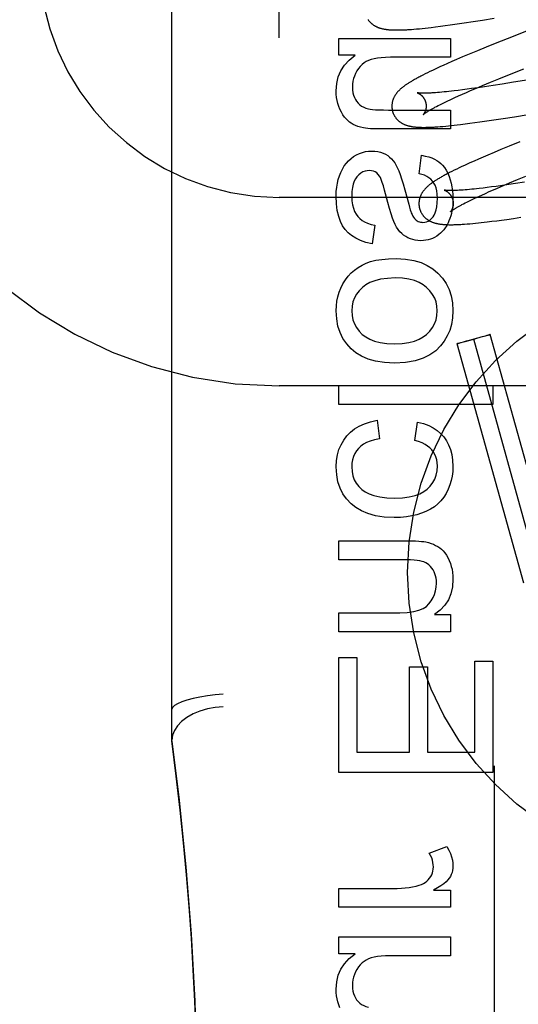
# Model space of a CAD drawing. Header units: inches. Extents: x 0 to 278, y 0 to 180.
# Tile 23 of 84: x 96.171 to 96.461, y 91.357 to 91.931. Entities that reach past the tile are written whole.
import ezdxf

# ---------------------------------------------------------------- set-up
doc = ezdxf.new("R2010")
doc.units = ezdxf.units.IN
doc.header["$LTSCALE"] = 15.310625
doc.header["$MEASUREMENT"] = 0
doc.linetypes.add('HIDDEN', pattern=[0.2, 0.1, -0.1])
doc.layers.add('DEFAULT_2', color=8, linetype='HIDDEN')

msp = doc.modelspace()

# ---------------------------------------------------------------- linework, layer by layer
at = {"layer": 'DEFAULT_2', "color": 8, "linetype": 'HIDDEN'}
for p, q in [((96.3218, 88.85856), (96.3218, 94.35906)), ((96.2593, 91.51041), (96.2593, 92.25346)), ((96.42976, 91.92947), (96.43505, 91.93027)), ((96.43505, 91.93027), (96.44049, 91.93112)), ((96.44049, 91.93112), (96.44719, 91.93221)), ((96.39899, 91.92572), (96.40049, 91.92584)), ((96.40049, 91.92584), (96.40207, 91.92597)), ((96.40207, 91.92597), (96.40369, 91.92612)), ((96.40369, 91.92612), (96.40532, 91.92628)), ((96.40532, 91.92628), (96.407, 91.92646)), ((96.407, 91.92646), (96.40871, 91.92665)), ((96.40871, 91.92665), (96.41046, 91.92685)), ((96.41046, 91.92685), (96.41314, 91.92717)), ((96.41314, 91.92717), (96.41591, 91.92752)), ((96.41591, 91.92752), (96.41875, 91.9279)), ((96.41875, 91.9279), (96.42166, 91.92829)), ((96.42166, 91.92829), (96.42565, 91.92886)), ((96.42565, 91.92886), (96.42976, 91.92947)), ((96.46947, 91.926), (96.45734, 91.92124)), ((96.35659, 91.91061), (96.35659, 91.92049)), ((96.35659, 91.92049), (96.42178, 91.92049)), ((96.42178, 91.92049), (96.42178, 91.90944)), ((96.45734, 91.92124), (96.44878, 91.91783)), ((96.43752, 91.91325), (96.43266, 91.91123)), ((96.44255, 91.91531), (96.43752, 91.91325)), ((96.44878, 91.91783), (96.44255, 91.91531)), ((96.36616, 91.91061), (96.35659, 91.91061)), ((96.42178, 91.90944), (96.38685, 91.90944)), ((96.42261, 91.90694), (96.42004, 91.90581)), ((96.42525, 91.90809), (96.42261, 91.90694)), ((96.42889, 91.90965), (96.42525, 91.90809)), ((96.43266, 91.91123), (96.42889, 91.90965)), ((96.41132, 91.90182), (96.40983, 91.90111)), ((96.41282, 91.90253), (96.41132, 91.90182)), ((96.41436, 91.90324), (96.41282, 91.90253)), ((96.41593, 91.90397), (96.41436, 91.90324)), ((96.41755, 91.9047), (96.41593, 91.90397)), ((96.42004, 91.90581), (96.41755, 91.9047)), ((96.45613, 91.89933), (96.46452, 91.90267)), ((96.40566, 91.89904), (96.40442, 91.8984)), ((96.40698, 91.89971), (96.40566, 91.89904)), ((96.40838, 91.9004), (96.40698, 91.89971)), ((96.40983, 91.90111), (96.40838, 91.9004)), ((96.44522, 91.8949), (96.45008, 91.89689)), ((96.45008, 91.89689), (96.45613, 91.89933)), ((96.46741, 91.89633), (96.45847, 91.89485)), ((96.42241, 91.88965), (96.42092, 91.88949)), ((96.42395, 91.88983), (96.42241, 91.88965)), ((96.42635, 91.89012), (96.42395, 91.88983)), ((96.42885, 91.89043), (96.42635, 91.89012)), ((96.43145, 91.89077), (96.42885, 91.89043)), ((96.43109, 91.88893), (96.43356, 91.89)), ((96.43415, 91.89114), (96.43145, 91.89077)), ((96.43356, 91.89), (96.43699, 91.89146)), ((96.43787, 91.89167), (96.43415, 91.89114)), ((96.43699, 91.89146), (96.44056, 91.89297)), ((96.44174, 91.89223), (96.43787, 91.89167)), ((96.44056, 91.89297), (96.44522, 91.8949)), ((96.44677, 91.89299), (96.44174, 91.89223)), ((96.45199, 91.89381), (96.44677, 91.89299)), ((96.45847, 91.89485), (96.45199, 91.89381)), ((96.41306, 91.88876), (96.41194, 91.88869)), ((96.41423, 91.88885), (96.41306, 91.88876)), ((96.41546, 91.88895), (96.41423, 91.88885)), ((96.41674, 91.88907), (96.41546, 91.88895)), ((96.41808, 91.88919), (96.41674, 91.88907)), ((96.41947, 91.88933), (96.41808, 91.88919)), ((96.41901, 91.88344), (96.42025, 91.88403)), ((96.42092, 91.88949), (96.41947, 91.88933)), ((96.42025, 91.88403), (96.42154, 91.88463)), ((96.42154, 91.88463), (96.42288, 91.88526)), ((96.42288, 91.88526), (96.42427, 91.88589)), ((96.42427, 91.88589), (96.42645, 91.88688)), ((96.42645, 91.88688), (96.42872, 91.88789)), ((96.42872, 91.88789), (96.43109, 91.88893)), ((96.38562, 91.87868), (96.42178, 91.87868)), ((96.41271, 91.88026), (96.41362, 91.88074)), ((96.41362, 91.88074), (96.41459, 91.88125)), ((96.41459, 91.88125), (96.41561, 91.88177)), ((96.41561, 91.88177), (96.41669, 91.8823)), ((96.41669, 91.8823), (96.41783, 91.88286)), ((96.41783, 91.88286), (96.41901, 91.88344)), ((96.42178, 91.87868), (96.42178, 91.86763)), ((96.44299, 91.8723), (96.44715, 91.87292)), ((96.44715, 91.87292), (96.45251, 91.87374)), ((96.45251, 91.87374), (96.45913, 91.87479)), ((96.45913, 91.87479), (96.46707, 91.87609)), ((96.42178, 91.86763), (96.38139, 91.86763)), ((96.41435, 91.8689), (96.41583, 91.86901)), ((96.41583, 91.86901), (96.41738, 91.86914)), ((96.41738, 91.86914), (96.419, 91.86929)), ((96.419, 91.86929), (96.42065, 91.86945)), ((96.42065, 91.86945), (96.42233, 91.86962)), ((96.42233, 91.86962), (96.42403, 91.8698)), ((96.42403, 91.8698), (96.42577, 91.87)), ((96.42577, 91.87), (96.42755, 91.87021)), ((96.42755, 91.87021), (96.43028, 91.87055)), ((96.43028, 91.87055), (96.43309, 91.87091)), ((96.43309, 91.87091), (96.43598, 91.8713)), ((96.43598, 91.8713), (96.43894, 91.87171)), ((96.43894, 91.87171), (96.44299, 91.8723)), ((96.45112, 91.85556), (96.44727, 91.85395)), ((96.45609, 91.8576), (96.45112, 91.85556)), ((96.46225, 91.8601), (96.45609, 91.8576)), ((96.40349, 91.84148), (96.40496, 91.85228)), ((96.43818, 91.85006), (96.43561, 91.84893)), ((96.44082, 91.8512), (96.43818, 91.85006)), ((96.44354, 91.85237), (96.44082, 91.8512)), ((96.44727, 91.85395), (96.44354, 91.85237)), ((96.42544, 91.84423), (96.424, 91.84352)), ((96.4269, 91.84493), (96.42544, 91.84423)), ((96.4284, 91.84564), (96.4269, 91.84493)), ((96.42993, 91.84635), (96.4284, 91.84564)), ((96.43151, 91.84708), (96.42993, 91.84635)), ((96.43313, 91.84781), (96.43151, 91.84708)), ((96.43561, 91.84893), (96.43313, 91.84781)), ((96.42259, 91.84282), (96.42122, 91.84213)), ((96.424, 91.84352), (96.42259, 91.84282)), ((96.45627, 91.83614), (96.46092, 91.83807)), ((96.46092, 91.83807), (96.46576, 91.84005)), ((96.39511, 91.8322), (96.39742, 91.82377)), ((96.43155, 91.83219), (96.43031, 91.83208)), ((96.43284, 91.8323), (96.43155, 91.83219)), ((96.43418, 91.83243), (96.43284, 91.8323)), ((96.43558, 91.83258), (96.43418, 91.83243)), ((96.43702, 91.83273), (96.43558, 91.83258)), ((96.43852, 91.8329), (96.43702, 91.83273)), ((96.44085, 91.83317), (96.43852, 91.8329)), ((96.44329, 91.83347), (96.44085, 91.83317)), ((96.44582, 91.83379), (96.44329, 91.83347)), ((96.44845, 91.83414), (96.44582, 91.83379)), ((96.44682, 91.83211), (96.44928, 91.83318)), ((96.45209, 91.83465), (96.44845, 91.83414)), ((96.44928, 91.83318), (96.4527, 91.83464)), ((96.45588, 91.8352), (96.45209, 91.83465)), ((96.4527, 91.83464), (96.45627, 91.83614)), ((96.45981, 91.83578), (96.45588, 91.8352)), ((96.4649, 91.83656), (96.45981, 91.83578)), ((96.8218, 91.82773), (96.3218, 91.82773)), ((96.42801, 91.83191), (96.42694, 91.83185)), ((96.42913, 91.83199), (96.42801, 91.83191)), ((96.43031, 91.83208), (96.42913, 91.83199)), ((96.43359, 91.82606), (96.43477, 91.82663)), ((96.43477, 91.82663), (96.43601, 91.82722)), ((96.43601, 91.82722), (96.4373, 91.82782)), ((96.4373, 91.82782), (96.43863, 91.82845)), ((96.43863, 91.82845), (96.44002, 91.82908)), ((96.44002, 91.82908), (96.44218, 91.83006)), ((96.44218, 91.83006), (96.44445, 91.83107)), ((96.44445, 91.83107), (96.44682, 91.83211)), ((96.42849, 91.82346), (96.42939, 91.82394)), ((96.42939, 91.82394), (96.43036, 91.82444)), ((96.43036, 91.82444), (96.43138, 91.82496)), ((96.43138, 91.82496), (96.43246, 91.8255)), ((96.43246, 91.8255), (96.43359, 91.82606)), ((96.45459, 91.8149), (96.45862, 91.81548)), ((96.45862, 91.81548), (96.46276, 91.8161)), ((96.37777, 91.81152), (96.37605, 91.80059)), ((96.4316, 91.81222), (96.43318, 91.81235)), ((96.43318, 91.81235), (96.43478, 91.81249)), ((96.43478, 91.81249), (96.4364, 91.81265)), ((96.4364, 91.81265), (96.43806, 91.81282)), ((96.43806, 91.81282), (96.43975, 91.813)), ((96.43975, 91.813), (96.44149, 91.8132)), ((96.44149, 91.8132), (96.44326, 91.81341)), ((96.44326, 91.81341), (96.44598, 91.81375)), ((96.44598, 91.81375), (96.44878, 91.81411)), ((96.44878, 91.81411), (96.45165, 91.81449)), ((96.45165, 91.81449), (96.45459, 91.8149)), ((96.43955, 91.74608), (96.43645, 91.74521)), ((96.43766, 91.7458), (96.44044, 91.74655)), ((96.4412, 91.74656), (96.43955, 91.74608)), ((96.44044, 91.74655), (96.44213, 91.74701)), ((96.44261, 91.74697), (96.4412, 91.74656)), ((96.44213, 91.74701), (96.44311, 91.74726)), ((96.4434, 91.7472), (96.44261, 91.74697)), ((96.44311, 91.74726), (96.4437, 91.74742)), ((96.44394, 91.74736), (96.4434, 91.7472)), ((96.4437, 91.74742), (96.4441, 91.74752)), ((96.44421, 91.74745), (96.44394, 91.74736)), ((96.4441, 91.74752), (96.44435, 91.74758)), ((96.44444, 91.74752), (96.44421, 91.74745)), ((96.44435, 91.74758), (96.44449, 91.74761)), ((96.44457, 91.74756), (96.44444, 91.74752)), ((96.44469, 91.7476), (96.44457, 91.74756)), ((96.48381, 91.60802), (96.44497, 91.74771)), ((96.46454, 91.60266), (96.4257, 91.74235)), ((96.42599, 91.74246), (96.4261, 91.7425)), ((96.4261, 91.7425), (96.42623, 91.74254)), ((96.42633, 91.74248), (96.42618, 91.74244)), ((96.42623, 91.74254), (96.42647, 91.74261)), ((96.42658, 91.74254), (96.42633, 91.74248)), ((96.42647, 91.74261), (96.42674, 91.7427)), ((96.42697, 91.74264), (96.42658, 91.74254)), ((96.42674, 91.7427), (96.42728, 91.74286)), ((96.42756, 91.74279), (96.42697, 91.74264)), ((96.42728, 91.74286), (96.42806, 91.74309)), ((96.42855, 91.74305), (96.42756, 91.74279)), ((96.42806, 91.74309), (96.42947, 91.7435)), ((96.43024, 91.7435), (96.42855, 91.74305)), ((96.42947, 91.7435), (96.43113, 91.74397)), ((96.43301, 91.74426), (96.43024, 91.7435)), ((96.43113, 91.74397), (96.43423, 91.74485)), ((96.43645, 91.74521), (96.43301, 91.74426)), ((96.43423, 91.74485), (96.43766, 91.7458)), ((96.47418, 91.60534), (96.43534, 91.74503)), ((96.8218, 91.71773), (96.3218, 91.71773)), ((96.35659, 91.70691), (96.35659, 91.71796)), ((96.35659, 91.71796), (96.44659, 91.71796)), ((96.44659, 91.71796), (96.44659, 91.70691)), ((96.44659, 91.70691), (96.35659, 91.70691)), ((96.37906, 91.6977), (96.38047, 91.68683)), ((96.40097, 91.68591), (96.40263, 91.69666)), ((96.35659, 91.6163), (96.35659, 91.62735)), ((96.35659, 91.62735), (96.39668, 91.62735)), ((96.39625, 91.6163), (96.35659, 91.6163)), ((96.35659, 91.57436), (96.35659, 91.58542)), ((96.35659, 91.58542), (96.39219, 91.58542)), ((96.41251, 91.58431), (96.42178, 91.58431)), ((96.42178, 91.58431), (96.42178, 91.57436)), ((96.42178, 91.57436), (96.35659, 91.57436)), ((96.35659, 91.49216), (96.35659, 91.55932)), ((96.35659, 91.55932), (96.36721, 91.55932)), ((96.36721, 91.55932), (96.36721, 91.50407)), ((96.43597, 91.50407), (96.43597, 91.55724)), ((96.43597, 91.55724), (96.44659, 91.55724)), ((96.44659, 91.55724), (96.44659, 91.49216)), ((96.39784, 91.50407), (96.39784, 91.55386)), ((96.39784, 91.55386), (96.4084, 91.55386)), ((96.4084, 91.55386), (96.4084, 91.50407)), ((96.36721, 91.50407), (96.39784, 91.50407)), ((96.4084, 91.50407), (96.43597, 91.50407)), ((96.4473, 91.49608), (96.4473, 91.32078)), ((96.44659, 91.49216), (96.35659, 91.49216)), ((96.40944, 91.4452), (96.4197, 91.449)), ((96.35659, 91.41358), (96.35659, 91.42463)), ((96.35659, 91.42463), (96.39072, 91.42463)), ((96.4119, 91.42353), (96.42178, 91.42353)), ((96.42178, 91.42353), (96.42178, 91.41358)), ((96.42178, 91.41358), (96.35659, 91.41358)), ((96.35659, 91.38651), (96.35659, 91.39639)), ((96.35659, 91.39639), (96.42178, 91.39639)), ((96.42178, 91.39639), (96.42178, 91.38534)), ((96.36616, 91.38651), (96.35659, 91.38651)), ((96.42178, 91.38534), (96.38685, 91.38534))]:
    msp.add_line(p, q, dxfattribs=at)
for points in [[(96.37372, 91.93144), (96.37387, 91.93122), (96.37404, 91.93099), (96.3742, 91.93078), (96.37437, 91.93056), (96.37455, 91.93035), (96.37473, 91.93015), (96.37491, 91.92995), (96.3751, 91.92976), (96.37529, 91.92957), (96.37549, 91.92938), (96.37569, 91.9292), (96.3759, 91.92903), (96.3761, 91.92886), (96.37632, 91.92869), (96.37653, 91.92853), (96.37675, 91.92837), (96.37698, 91.92822), (96.37721, 91.92807), (96.37745, 91.92792), (96.37769, 91.92777), (96.37794, 91.92764), (96.37819, 91.9275), (96.37845, 91.92737), (96.37871, 91.92725), (96.37897, 91.92713), (96.37924, 91.92701), (96.3795, 91.9269), (96.37978, 91.9268), (96.38006, 91.92669), (96.38034, 91.9266), (96.38062, 91.9265), (96.38091, 91.92641), (96.38121, 91.92633), (96.3815, 91.92625), (96.3818, 91.92617), (96.38211, 91.9261), (96.38242, 91.92603), (96.38273, 91.92597), (96.38305, 91.92591), (96.38337, 91.92585), (96.3837, 91.9258), (96.38403, 91.92575), (96.38436, 91.9257), (96.3847, 91.92566), (96.38505, 91.92562), (96.3854, 91.92558), (96.38576, 91.92554), (96.38612, 91.92551), (96.38649, 91.92548), (96.38687, 91.92546), (96.38726, 91.92544), (96.38765, 91.92542), (96.38806, 91.9254), (96.38847, 91.92539), (96.3889, 91.92537), (96.38933, 91.92537), (96.38978, 91.92536), (96.39024, 91.92536), (96.39071, 91.92536), (96.39119, 91.92536), (96.39169, 91.92537), (96.3922, 91.92538), (96.39273, 91.92539), (96.39327, 91.92541), (96.39383, 91.92542), (96.39441, 91.92545), (96.395, 91.92547), (96.39561, 91.9255), (96.39625, 91.92554), (96.3969, 91.92558), (96.39757, 91.92562), (96.39899, 91.92572)], [(96.35511, 91.88992), (96.35546, 91.89421), (96.35637, 91.89811), (96.35782, 91.90158), (96.3599, 91.90475), (96.36269, 91.90778), (96.36616, 91.91061)], [(96.37408, 91.9076), (96.37268, 91.90692), (96.37138, 91.90612), (96.3702, 91.9052), (96.36912, 91.90412), (96.3681, 91.90287), (96.36716, 91.90145)], [(96.38685, 91.90944), (96.38399, 91.90938), (96.38143, 91.90921), (96.37919, 91.90894), (96.37723, 91.90857), (96.37553, 91.90813), (96.37408, 91.9076)], [(96.36716, 91.90145), (96.36637, 91.89997), (96.36574, 91.89848), (96.36525, 91.89698), (96.36491, 91.89543), (96.3647, 91.89381), (96.36463, 91.89213)], [(96.40442, 91.8984), (96.40384, 91.89809), (96.40328, 91.89779), (96.40273, 91.8975), (96.40221, 91.89721), (96.4017, 91.89693), (96.40121, 91.89666), (96.40074, 91.8964), (96.40028, 91.89614), (96.39984, 91.89588), (96.39941, 91.89563), (96.399, 91.89538), (96.3986, 91.89514), (96.39821, 91.8949), (96.39783, 91.89467), (96.39746, 91.89444), (96.39711, 91.89421), (96.39676, 91.89398), (96.39642, 91.89376), (96.3961, 91.89354), (96.39578, 91.89332), (96.39546, 91.8931), (96.39516, 91.89289), (96.39487, 91.89267), (96.39458, 91.89246), (96.3943, 91.89224), (96.39402, 91.89203), (96.39375, 91.89182), (96.39349, 91.89161), (96.39323, 91.89139), (96.39298, 91.89118)], [(96.35732, 91.87911), (96.35667, 91.88074), (96.35612, 91.88243), (96.35569, 91.88418), (96.35538, 91.88601), (96.35518, 91.88792), (96.35511, 91.88992)], [(96.36463, 91.89213), (96.36471, 91.89038), (96.36493, 91.88878), (96.36529, 91.88733), (96.36578, 91.88602), (96.36637, 91.88483), (96.36707, 91.88377)], [(96.39298, 91.89118), (96.39274, 91.89096), (96.3925, 91.89075), (96.39227, 91.89053), (96.39204, 91.89031), (96.39181, 91.8901), (96.3916, 91.88988), (96.39138, 91.88965), (96.39118, 91.88943), (96.39098, 91.8892), (96.39078, 91.88898), (96.39059, 91.88875), (96.3904, 91.88852), (96.39023, 91.88829), (96.39005, 91.88805), (96.38989, 91.88782), (96.38972, 91.88758), (96.38957, 91.88734), (96.38942, 91.8871), (96.38927, 91.88685), (96.38913, 91.88661), (96.389, 91.88636), (96.38887, 91.88611), (96.38875, 91.88586), (96.38864, 91.88561), (96.38853, 91.88536), (96.38843, 91.88511), (96.38833, 91.88486), (96.38824, 91.88461), (96.38816, 91.88435), (96.38808, 91.8841), (96.38801, 91.88384), (96.38794, 91.88357), (96.38788, 91.88331), (96.38782, 91.88305), (96.38777, 91.88278), (96.38773, 91.88251), (96.3877, 91.88224), (96.38767, 91.88197), (96.38764, 91.8817), (96.38762, 91.88142), (96.38761, 91.88115), (96.38761, 91.88087), (96.38761, 91.88059), (96.38762, 91.88032), (96.38764, 91.88004), (96.38767, 91.87976), (96.3877, 91.87949), (96.38773, 91.87921), (96.38778, 91.87893), (96.38783, 91.87866), (96.38789, 91.87839), (96.38796, 91.87812), (96.38802, 91.87788)], [(96.40245, 91.88871), (96.40243, 91.88871), (96.40242, 91.88871), (96.40243, 91.88871), (96.40244, 91.88871), (96.40246, 91.8887), (96.40249, 91.88869), (96.40253, 91.88868), (96.40257, 91.88867), (96.40262, 91.88865), (96.40268, 91.88863), (96.40274, 91.8886), (96.40281, 91.88858), (96.40288, 91.88855), (96.40296, 91.88851), (96.40304, 91.88848), (96.40313, 91.88844), (96.40322, 91.88839), (96.40331, 91.88834), (96.40341, 91.88829), (96.40351, 91.88824), (96.40361, 91.88817), (96.40372, 91.88811), (96.40383, 91.88804), (96.40394, 91.88797), (96.40406, 91.88789), (96.40418, 91.8878), (96.4043, 91.88771), (96.40442, 91.88762), (96.40454, 91.88752), (96.40467, 91.88741), (96.4048, 91.8873), (96.40493, 91.88718), (96.40506, 91.88705), (96.40519, 91.88692), (96.40532, 91.88678), (96.40545, 91.88664), (96.40558, 91.88649), (96.40571, 91.88633), (96.40584, 91.88616), (96.40597, 91.88599), (96.4061, 91.88581), (96.40622, 91.88562), (96.40634, 91.88543), (96.40646, 91.88523), (96.40657, 91.88502), (96.40668, 91.88481), (96.40679, 91.8846), (96.40689, 91.88437), (96.40698, 91.88415), (96.40707, 91.88392), (96.40715, 91.88369), (96.40723, 91.88345), (96.40729, 91.88324)], [(96.41194, 91.88869), (96.41088, 91.88862), (96.41038, 91.88859), (96.40989, 91.88857), (96.40942, 91.88855), (96.40896, 91.88853), (96.40851, 91.88851), (96.40809, 91.8885), (96.40768, 91.88849), (96.40728, 91.88848), (96.4069, 91.88848), (96.40654, 91.88848), (96.40619, 91.88847), (96.40586, 91.88848), (96.40555, 91.88848), (96.40525, 91.88849), (96.40497, 91.88849), (96.4047, 91.8885), (96.40445, 91.88851), (96.40422, 91.88852), (96.404, 91.88854), (96.4038, 91.88855), (96.40361, 91.88856), (96.40344, 91.88858), (96.40329, 91.88859), (96.40314, 91.88861), (96.40302, 91.88862), (96.4029, 91.88863), (96.4028, 91.88865), (96.40271, 91.88866), (96.40264, 91.88867), (96.40258, 91.88868), (96.40252, 91.88869), (96.40248, 91.8887), (96.40245, 91.88871), (96.40245, 91.88871)], [(96.36285, 91.87168), (96.36186, 91.87248), (96.36089, 91.87344), (96.35995, 91.87457), (96.35903, 91.87589), (96.35816, 91.8774), (96.35732, 91.87911)], [(96.36707, 91.88377), (96.36795, 91.88271), (96.36893, 91.88178), (96.36999, 91.88099), (96.37117, 91.88033), (96.37249, 91.87977), (96.37395, 91.87933)], [(96.37395, 91.87933), (96.375, 91.87914), (96.37639, 91.87897), (96.37812, 91.87885), (96.38022, 91.87876), (96.38272, 91.8787), (96.38562, 91.87868)], [(96.40729, 91.88324), (96.40734, 91.88303), (96.4074, 91.88279), (96.40745, 91.88255), (96.40749, 91.88231), (96.40753, 91.88206), (96.40756, 91.88182), (96.40758, 91.88158), (96.40759, 91.88135), (96.4076, 91.88111), (96.4076, 91.88088), (96.4076, 91.88065), (96.40759, 91.88043), (96.40757, 91.88021), (96.40755, 91.88), (96.40753, 91.87979), (96.4075, 91.87958), (96.40747, 91.87938), (96.40743, 91.87919), (96.40739, 91.87901), (96.40734, 91.87883), (96.4073, 91.87865), (96.40725, 91.87848), (96.40719, 91.87832), (96.40714, 91.87816), (96.40709, 91.87801), (96.40703, 91.87787), (96.40697, 91.87773), (96.40692, 91.8776), (96.40686, 91.87747), (96.4068, 91.87735), (96.40674, 91.87723), (96.40668, 91.87712), (96.40663, 91.87701), (96.40657, 91.87691), (96.40651, 91.87682), (96.40646, 91.87673), (96.4064, 91.87664), (96.40635, 91.87657), (96.4063, 91.87649), (96.40625, 91.87642), (96.40621, 91.87636), (96.40616, 91.8763), (96.40612, 91.87625), (96.40608, 91.87621), (96.40605, 91.87616), (96.40602, 91.87613), (96.40599, 91.8761), (96.40597, 91.87608), (96.40596, 91.87606), (96.40595, 91.87605), (96.40594, 91.87605)], [(96.40594, 91.87605), (96.40595, 91.87605), (96.40597, 91.87607), (96.40599, 91.87609), (96.40602, 91.87612), (96.40606, 91.87615), (96.40611, 91.87619), (96.40617, 91.87624), (96.40624, 91.8763), (96.40632, 91.87636), (96.40641, 91.87644), (96.40651, 91.87651), (96.40663, 91.8766), (96.40675, 91.87669), (96.40689, 91.87679), (96.40704, 91.8769), (96.40721, 91.87702), (96.40739, 91.87714), (96.40759, 91.87727), (96.4078, 91.87741), (96.40802, 91.87756), (96.40826, 91.87771), (96.40851, 91.87787), (96.40878, 91.87803), (96.40906, 91.8782), (96.40936, 91.87838), (96.40967, 91.87857), (96.41, 91.87876), (96.41034, 91.87896), (96.4107, 91.87916), (96.41107, 91.87937), (96.41146, 91.87958), (96.41186, 91.87981), (96.41228, 91.88003), (96.41271, 91.88026)], [(96.38802, 91.87788), (96.38808, 91.87766), (96.38817, 91.87739), (96.38826, 91.87712), (96.38836, 91.87686), (96.38846, 91.8766), (96.38857, 91.87634), (96.38869, 91.87609), (96.38881, 91.87584), (96.38894, 91.87559), (96.38908, 91.87535), (96.38922, 91.87511), (96.38936, 91.87487), (96.38951, 91.87464), (96.38967, 91.87441), (96.38983, 91.87419), (96.39, 91.87397), (96.39017, 91.87376), (96.39035, 91.87355), (96.39053, 91.87335), (96.39072, 91.87315), (96.39091, 91.87295), (96.3911, 91.87276), (96.3913, 91.87258), (96.3915, 91.8724), (96.3917, 91.87222), (96.39191, 91.87205), (96.39213, 91.87189), (96.39234, 91.87172), (96.39257, 91.87156), (96.3928, 91.87141), (96.39303, 91.87126), (96.39327, 91.87111), (96.39351, 91.87097), (96.39376, 91.87083), (96.39402, 91.87069), (96.39427, 91.87056), (96.39453, 91.87044), (96.39479, 91.87032), (96.39506, 91.87021), (96.39533, 91.8701), (96.39561, 91.86999), (96.39589, 91.86989), (96.39617, 91.86979), (96.39646, 91.8697), (96.39675, 91.86961), (96.39704, 91.86952), (96.39734, 91.86944), (96.39765, 91.86937), (96.39795, 91.8693), (96.39826, 91.86923), (96.39858, 91.86916), (96.3989, 91.8691), (96.39922, 91.86905), (96.39955, 91.86899), (96.39988, 91.86895), (96.40022, 91.8689), (96.40056, 91.86886), (96.40091, 91.86882), (96.40126, 91.86878), (96.40162, 91.86875), (96.40199, 91.86872), (96.40237, 91.86869), (96.40275, 91.86866), (96.40314, 91.86864), (96.40354, 91.86862), (96.40395, 91.8686), (96.40437, 91.86859), (96.4048, 91.86858), (96.40524, 91.86857), (96.4057, 91.86857), (96.40616, 91.86857), (96.40664, 91.86857), (96.40713, 91.86857), (96.40764, 91.86858), (96.40816, 91.86859), (96.40869, 91.8686), (96.40925, 91.86862), (96.40982, 91.86864), (96.41041, 91.86867), (96.41101, 91.86869), (96.41164, 91.86873), (96.41229, 91.86876), (96.41295, 91.8688), (96.41435, 91.8689)], [(96.37107, 91.86826), (96.36938, 91.86866), (96.36783, 91.86914), (96.3664, 91.86969), (96.3651, 91.8703), (96.36392, 91.87097), (96.36285, 91.87168)], [(96.38139, 91.86763), (96.37902, 91.86765), (96.37692, 91.8677), (96.3751, 91.86779), (96.37352, 91.86791), (96.37218, 91.86807), (96.37107, 91.86826)], [(96.35778, 91.8422), (96.35878, 91.84425), (96.35988, 91.84608), (96.36108, 91.84769), (96.36237, 91.8491), (96.36378, 91.85038), (96.3653, 91.85149)], [(96.3653, 91.85149), (96.36704, 91.85251), (96.36877, 91.85334), (96.37049, 91.85396), (96.37221, 91.85439), (96.37397, 91.85465), (96.37574, 91.85474)], [(96.37574, 91.85474), (96.37768, 91.85464), (96.37946, 91.8544), (96.38107, 91.85401), (96.38255, 91.85349), (96.38392, 91.85284), (96.38517, 91.85207)], [(96.38517, 91.85207), (96.38632, 91.8512), (96.38739, 91.8502), (96.3884, 91.84908), (96.38933, 91.84781), (96.39018, 91.84638), (96.39097, 91.84479)], [(96.40496, 91.85228), (96.40713, 91.85184), (96.40909, 91.85131), (96.41085, 91.85071), (96.41242, 91.85003), (96.41381, 91.84929), (96.41503, 91.84848)], [(96.39097, 91.84479), (96.39166, 91.8431), (96.39242, 91.84099), (96.39325, 91.83846), (96.39415, 91.83553), (96.39511, 91.8322)], [(96.41503, 91.84848), (96.41615, 91.84757), (96.41723, 91.84647), (96.41827, 91.84517), (96.41926, 91.84365), (96.42018, 91.84188), (96.42105, 91.83988)], [(96.35511, 91.82846), (96.3552, 91.8311), (96.35544, 91.83359), (96.35583, 91.83594), (96.35636, 91.83814), (96.357, 91.84024), (96.35778, 91.8422)], [(96.36727, 91.8397), (96.3664, 91.83853), (96.36566, 91.83708), (96.36505, 91.83538), (96.36459, 91.83338), (96.36431, 91.83105), (96.3642, 91.8284)], [(96.37457, 91.84338), (96.37324, 91.84329), (96.37197, 91.843), (96.37076, 91.84253), (96.36959, 91.84183), (96.36842, 91.84089), (96.36727, 91.8397)], [(96.38044, 91.84011), (96.37963, 91.84114), (96.37877, 91.84197), (96.37785, 91.84259), (96.37686, 91.84302), (96.37577, 91.84329), (96.37457, 91.84338)], [(96.3834, 91.83186), (96.38268, 91.83441), (96.38203, 91.83645), (96.38144, 91.83805), (96.38091, 91.83928), (96.38044, 91.84011)], [(96.41133, 91.83717), (96.41035, 91.83825), (96.40925, 91.83918), (96.40804, 91.83997), (96.40669, 91.84062), (96.40517, 91.84112), (96.40349, 91.84148)], [(96.42122, 91.84213), (96.42056, 91.84179), (96.41993, 91.84146), (96.41932, 91.84113), (96.41873, 91.84082), (96.41816, 91.84051), (96.41761, 91.84021), (96.41708, 91.83992), (96.41658, 91.83963), (96.41608, 91.83935), (96.41561, 91.83908), (96.41515, 91.83881), (96.41471, 91.83854), (96.41428, 91.83829), (96.41386, 91.83803), (96.41346, 91.83778), (96.41307, 91.83753), (96.41269, 91.83729), (96.41233, 91.83705), (96.41197, 91.83681), (96.41163, 91.83657), (96.41129, 91.83633), (96.41096, 91.8361), (96.41064, 91.83587), (96.41033, 91.83564), (96.41002, 91.83541), (96.40973, 91.83517), (96.40944, 91.83494), (96.40916, 91.83471), (96.40889, 91.83449)], [(96.42105, 91.83988), (96.42169, 91.83804), (96.42222, 91.83604), (96.42266, 91.83389), (96.42298, 91.83158), (96.42318, 91.8291), (96.42326, 91.82644)], [(96.40889, 91.83449), (96.40862, 91.83426), (96.40836, 91.83403), (96.40811, 91.83379), (96.40787, 91.83356), (96.40763, 91.83333), (96.40741, 91.8331), (96.40719, 91.83287), (96.40698, 91.83265), (96.40678, 91.83242), (96.40658, 91.8322), (96.40639, 91.83197), (96.40621, 91.83174), (96.40603, 91.83151), (96.40586, 91.83128), (96.40569, 91.83104), (96.40553, 91.8308), (96.40537, 91.83056), (96.40522, 91.83032), (96.40507, 91.83007), (96.40493, 91.82983), (96.40479, 91.82958), (96.40467, 91.82933), (96.40455, 91.82908), (96.40443, 91.82883), (96.40432, 91.82858), (96.40422, 91.82833), (96.40413, 91.82808), (96.40404, 91.82783), (96.40395, 91.82757), (96.40387, 91.82731), (96.4038, 91.82705), (96.40373, 91.82679), (96.40367, 91.82653), (96.40362, 91.82626), (96.40357, 91.826), (96.40352, 91.82573), (96.40349, 91.82546), (96.40346, 91.82518), (96.40343, 91.82491), (96.40342, 91.82464), (96.40341, 91.82436), (96.4034, 91.82408), (96.40341, 91.82381), (96.40342, 91.82353), (96.40343, 91.82325), (96.40346, 91.82297), (96.40349, 91.8227), (96.40353, 91.82242), (96.40357, 91.82215), (96.40362, 91.82187), (96.40368, 91.8216), (96.40375, 91.82133), (96.40381, 91.82109)], [(96.41417, 91.82724), (96.41406, 91.82949), (96.41379, 91.83149), (96.41336, 91.83324), (96.41279, 91.83475), (96.41212, 91.83606), (96.41133, 91.83717)], [(96.36037, 91.80905), (96.35891, 91.81113), (96.35766, 91.81364), (96.3566, 91.81657), (96.3558, 91.81998), (96.35531, 91.82396), (96.35511, 91.82846)], [(96.3642, 91.8284), (96.36433, 91.82575), (96.36465, 91.82339), (96.36518, 91.82134), (96.36588, 91.81954), (96.36671, 91.81796), (96.3677, 91.81662)], [(96.38949, 91.81195), (96.38878, 91.81358), (96.38801, 91.81567), (96.38716, 91.81819), (96.38625, 91.8212), (96.38526, 91.82476), (96.3834, 91.83186)], [(96.41165, 91.81637), (96.41235, 91.81742), (96.41295, 91.81875), (96.41345, 91.82036), (96.41384, 91.82229), (96.41407, 91.82459), (96.41417, 91.82724)], [(96.41822, 91.83192), (96.41822, 91.83192), (96.41821, 91.83192), (96.41822, 91.83192), (96.41824, 91.83192), (96.41826, 91.83191), (96.41829, 91.8319), (96.41833, 91.83189), (96.41838, 91.83187), (96.41843, 91.83185), (96.41849, 91.83183), (96.41855, 91.83181), (96.41862, 91.83178), (96.41869, 91.83175), (96.41877, 91.83172), (96.41885, 91.83168), (96.41893, 91.83164), (96.41902, 91.83159), (96.41912, 91.83154), (96.41922, 91.83149), (96.41932, 91.83143), (96.41942, 91.83137), (96.41953, 91.83131), (96.41964, 91.83124), (96.41975, 91.83116), (96.41987, 91.83108), (96.41998, 91.831), (96.4201, 91.83091), (96.42023, 91.83081), (96.42035, 91.83071), (96.42048, 91.8306), (96.4206, 91.83049), (96.42073, 91.83037), (96.42086, 91.83025), (96.42099, 91.83012), (96.42112, 91.82998), (96.42125, 91.82983), (96.42138, 91.82968), (96.42151, 91.82952), (96.42164, 91.82936), (96.42177, 91.82918), (96.42189, 91.829), (96.42202, 91.82882), (96.42214, 91.82863), (96.42225, 91.82843), (96.42237, 91.82822), (96.42248, 91.82801), (96.42258, 91.8278), (96.42268, 91.82758), (96.42277, 91.82735), (96.42286, 91.82712), (96.42294, 91.82689), (96.42302, 91.82666), (96.42308, 91.82645)], [(96.42694, 91.83185), (96.42594, 91.83179), (96.42546, 91.83177), (96.42499, 91.83175), (96.42455, 91.83173), (96.42411, 91.83172), (96.4237, 91.83171), (96.42329, 91.8317), (96.42291, 91.83169), (96.42254, 91.83169), (96.42218, 91.83168), (96.42185, 91.83168), (96.42152, 91.83169), (96.42122, 91.83169), (96.42093, 91.8317), (96.42065, 91.8317), (96.42039, 91.83171), (96.42015, 91.83172), (96.41993, 91.83174), (96.41972, 91.83175), (96.41952, 91.83176), (96.41934, 91.83178), (96.41918, 91.83179), (96.41903, 91.83181), (96.41889, 91.83182), (96.41877, 91.83183), (96.41866, 91.83185), (96.41856, 91.83186), (96.41848, 91.83187), (96.41841, 91.83188), (96.41835, 91.8319), (96.4183, 91.8319), (96.41826, 91.83191), (96.41824, 91.83192), (96.41822, 91.83192)], [(96.42308, 91.82645), (96.42313, 91.82624), (96.42319, 91.826), (96.42324, 91.82576), (96.42328, 91.82552), (96.42332, 91.82528), (96.42335, 91.82503), (96.42337, 91.82479), (96.42338, 91.82456), (96.42339, 91.82432), (96.42339, 91.82409), (96.42339, 91.82386), (96.42338, 91.82364), (96.42337, 91.82342), (96.42335, 91.82321), (96.42332, 91.823), (96.42329, 91.82279), (96.42326, 91.82259), (96.42322, 91.8224), (96.42318, 91.82221), (96.42313, 91.82203), (96.42309, 91.82186), (96.42304, 91.82169), (96.42299, 91.82153), (96.42293, 91.82138), (96.42288, 91.82123), (96.42282, 91.82108), (96.42277, 91.82094), (96.42271, 91.82081), (96.42265, 91.82068), (96.42259, 91.82056), (96.42253, 91.82044), (96.42247, 91.82033), (96.42242, 91.82022), (96.42236, 91.82012), (96.4223, 91.82003), (96.42225, 91.81994), (96.42219, 91.81986), (96.42214, 91.81978), (96.42209, 91.8197), (96.42204, 91.81963), (96.422, 91.81957), (96.42195, 91.81951), (96.42191, 91.81946), (96.42187, 91.81941), (96.42184, 91.81937), (96.42181, 91.81934), (96.42179, 91.81931), (96.42176, 91.81929), (96.42175, 91.81927), (96.42174, 91.81926), (96.42173, 91.81925)], [(96.39742, 91.82377), (96.39793, 91.82196), (96.39835, 91.8205), (96.39869, 91.81942), (96.39894, 91.8187)], [(96.40381, 91.82109), (96.40387, 91.82087), (96.40396, 91.8206), (96.40405, 91.82034), (96.40415, 91.82007), (96.40425, 91.81982), (96.40436, 91.81956), (96.40448, 91.81931), (96.4046, 91.81906), (96.40473, 91.81881), (96.40486, 91.81857), (96.405, 91.81833), (96.40515, 91.81809), (96.4053, 91.81786), (96.40545, 91.81764), (96.40561, 91.81741), (96.40578, 91.8172), (96.40595, 91.81698), (96.40613, 91.81677), (96.40631, 91.81657), (96.40649, 91.81637), (96.40668, 91.81618), (96.40687, 91.81599), (96.40707, 91.8158), (96.40727, 91.81562), (96.40747, 91.81545), (96.40768, 91.81528), (96.40789, 91.81511), (96.40811, 91.81495), (96.40833, 91.81479), (96.40856, 91.81464), (96.40879, 91.81449), (96.40903, 91.81434), (96.40927, 91.8142), (96.40952, 91.81406), (96.40977, 91.81392), (96.41002, 91.81379), (96.41028, 91.81367), (96.41054, 91.81355), (96.41081, 91.81343), (96.41108, 91.81332), (96.41135, 91.81322), (96.41163, 91.81311), (96.41191, 91.81302), (96.4122, 91.81292), (96.41248, 91.81283), (96.41278, 91.81275), (96.41307, 91.81267), (96.41338, 91.81259), (96.41368, 91.81252), (96.41399, 91.81245), (96.4143, 91.81239), (96.41462, 91.81233), (96.41494, 91.81227), (96.41527, 91.81221), (96.4156, 91.81216), (96.41594, 91.81212), (96.41629, 91.81207), (96.41664, 91.81203), (96.417, 91.81199), (96.41737, 91.81196), (96.41775, 91.81193), (96.41814, 91.8119), (96.41854, 91.81187), (96.41895, 91.81185), (96.41938, 91.81183), (96.41982, 91.81181), (96.42028, 91.8118), (96.42075, 91.81179), (96.42123, 91.81178), (96.42173, 91.81177), (96.42225, 91.81177), (96.42279, 91.81178), (96.42334, 91.81179), (96.42391, 91.8118), (96.42451, 91.81181), (96.42512, 91.81183), (96.42576, 91.81186), (96.42641, 91.81188), (96.4271, 91.81192), (96.4278, 91.81196), (96.42853, 91.812), (96.42928, 91.81205), (96.43004, 91.8121), (96.4316, 91.81222)], [(96.42173, 91.81926), (96.42174, 91.81926), (96.42176, 91.81928), (96.42178, 91.8193), (96.42181, 91.81933), (96.42185, 91.81936), (96.4219, 91.8194), (96.42196, 91.81945), (96.42203, 91.81951), (96.42211, 91.81957), (96.4222, 91.81964), (96.4223, 91.81972), (96.42242, 91.81981), (96.42254, 91.8199), (96.42268, 91.82), (96.42283, 91.82011), (96.423, 91.82023), (96.42318, 91.82035), (96.42337, 91.82048), (96.42358, 91.82062), (96.42381, 91.82076), (96.42404, 91.82091), (96.4243, 91.82107), (96.42456, 91.82124), (96.42485, 91.82141), (96.42514, 91.82159), (96.42546, 91.82177), (96.42578, 91.82196), (96.42612, 91.82216), (96.42648, 91.82236), (96.42685, 91.82257), (96.42724, 91.82279), (96.42764, 91.82301), (96.42806, 91.82323), (96.42849, 91.82346)], [(96.42326, 91.82644), (96.42322, 91.82477), (96.4231, 91.82314), (96.42291, 91.82153), (96.42265, 91.81995), (96.42232, 91.8184), (96.42191, 91.81686)], [(96.3677, 91.81662), (96.36886, 91.81537), (96.37021, 91.81428), (96.37172, 91.81335), (96.37346, 91.81258), (96.37548, 91.81197), (96.37777, 91.81152)], [(96.39894, 91.8187), (96.39936, 91.8177), (96.39981, 91.81683), (96.40029, 91.81607), (96.4008, 91.81542), (96.40132, 91.81487), (96.40185, 91.81442)], [(96.40576, 91.81312), (96.4068, 91.81319), (96.40781, 91.81344), (96.40878, 91.81385), (96.40974, 91.81446), (96.41069, 91.8153), (96.41165, 91.81637)], [(96.42191, 91.81686), (96.42143, 91.81537), (96.42092, 91.81401), (96.4204, 91.81278), (96.41985, 91.81169), (96.41929, 91.81072), (96.41872, 91.80986)], [(96.39569, 91.80483), (96.39447, 91.80565), (96.39333, 91.80661), (96.39225, 91.8077), (96.39126, 91.80894), (96.39034, 91.81036), (96.38949, 91.81195)], [(96.40185, 91.81442), (96.40245, 91.81402), (96.40305, 91.81369), (96.40368, 91.81344), (96.40433, 91.81326), (96.40502, 91.81316), (96.40576, 91.81312)], [(96.41872, 91.80986), (96.41789, 91.80878), (96.41698, 91.80777), (96.416, 91.80684), (96.41493, 91.80596), (96.41377, 91.80515), (96.41251, 91.8044)], [(96.37605, 91.80059), (96.37242, 91.80145), (96.36923, 91.80254), (96.3665, 91.80386), (96.36416, 91.80539), (96.36211, 91.80712), (96.36037, 91.80905)], [(96.40447, 91.80243), (96.40284, 91.80251), (96.40129, 91.80271), (96.39981, 91.80305), (96.39839, 91.80351), (96.39702, 91.80411), (96.39569, 91.80483)], [(96.41251, 91.8044), (96.41134, 91.80381), (96.4101, 91.80333), (96.4088, 91.80295), (96.40744, 91.80267), (96.40599, 91.8025), (96.40447, 91.80243)], [(96.37028, 91.78825), (96.37256, 91.78932), (96.37523, 91.79023), (96.37828, 91.79099), (96.38175, 91.79156), (96.3857, 91.79192), (96.39011, 91.79206)], [(96.39011, 91.79206), (96.39558, 91.79172), (96.40044, 91.79093), (96.40462, 91.78967), (96.40828, 91.78798), (96.41155, 91.78594), (96.4144, 91.78351)], [(96.3591, 91.77726), (96.36055, 91.7796), (96.36215, 91.78173), (96.3639, 91.78363), (96.36583, 91.78534), (96.36796, 91.78689), (96.37028, 91.78825)], [(96.38955, 91.7807), (96.385, 91.78048), (96.38103, 91.77996), (96.37767, 91.77912), (96.37483, 91.77802), (96.37242, 91.77673), (96.37048, 91.77522)], [(96.40785, 91.77518), (96.40588, 91.77672), (96.40351, 91.77803), (96.40076, 91.77913), (96.39756, 91.77997), (96.39382, 91.78049), (96.38955, 91.7807)], [(96.4144, 91.78351), (96.41707, 91.78057), (96.41926, 91.77739), (96.42096, 91.77402), (96.42219, 91.77031), (96.42295, 91.76614), (96.42326, 91.76155)], [(96.35511, 91.76155), (96.35523, 91.76439), (96.35557, 91.76713), (96.35613, 91.76978), (96.3569, 91.77234), (96.35789, 91.77484), (96.3591, 91.77726)], [(96.37048, 91.77522), (96.36851, 91.77324), (96.36693, 91.77117), (96.36574, 91.76904), (96.36491, 91.76676), (96.36439, 91.76425), (96.3642, 91.76155)], [(96.41411, 91.76155), (96.41392, 91.76421), (96.41341, 91.76669), (96.41258, 91.76897), (96.41139, 91.7711), (96.40981, 91.77318), (96.40785, 91.77518)], [(96.36388, 91.73937), (96.36126, 91.74225), (96.35911, 91.7454), (96.35742, 91.74879), (96.35619, 91.75255), (96.35542, 91.75682), (96.35511, 91.76155)], [(96.3642, 91.76155), (96.36439, 91.75877), (96.36491, 91.75621), (96.36574, 91.75391), (96.36691, 91.75177), (96.36847, 91.74972), (96.37038, 91.74778)], [(96.40791, 91.74779), (96.40983, 91.74975), (96.41139, 91.75181), (96.41256, 91.75395), (96.4134, 91.75626), (96.41391, 91.7588), (96.41411, 91.76155)], [(96.42326, 91.76155), (96.42301, 91.7574), (96.42238, 91.75359), (96.42136, 91.75013), (96.41996, 91.74694), (96.41818, 91.7439), (96.416, 91.74105)], [(96.37038, 91.74778), (96.37234, 91.74627), (96.37474, 91.74497), (96.37755, 91.74388), (96.38086, 91.74305), (96.38475, 91.74254), (96.38919, 91.74233)], [(96.38919, 91.74233), (96.39361, 91.74254), (96.39749, 91.74305), (96.40078, 91.74388), (96.40357, 91.74498), (96.40596, 91.74627), (96.40791, 91.74779)], [(96.44449, 91.74761), (96.44462, 91.74764), (96.44467, 91.74765), (96.44472, 91.74767), (96.44477, 91.74768), (96.44481, 91.74769), (96.44485, 91.74769), (96.44488, 91.7477), (96.44491, 91.7477), (96.44493, 91.74771), (96.44495, 91.74771), (96.44496, 91.74771), (96.44497, 91.74771), (96.44497, 91.74771)], [(96.44497, 91.74771), (96.44497, 91.7477), (96.44496, 91.7477), (96.44495, 91.74769), (96.44494, 91.74769), (96.44491, 91.74768), (96.44489, 91.74767), (96.44486, 91.74766), (96.44482, 91.74764), (96.44478, 91.74763), (96.44474, 91.74761), (96.44469, 91.7476)], [(96.416, 91.74105), (96.41319, 91.73821), (96.40978, 91.73581), (96.40585, 91.73382), (96.40119, 91.73232), (96.39562, 91.73138), (96.38919, 91.73097)], [(96.4257, 91.74235), (96.4257, 91.74235), (96.42571, 91.74236), (96.42572, 91.74236), (96.42574, 91.74237), (96.42576, 91.74238), (96.42579, 91.74239), (96.42582, 91.7424), (96.42585, 91.74241), (96.42589, 91.74243), (96.42594, 91.74244), (96.42599, 91.74246)], [(96.42618, 91.74244), (96.42606, 91.74241), (96.426, 91.7424), (96.42595, 91.74239), (96.42591, 91.74238), (96.42586, 91.74237), (96.42583, 91.74236), (96.42579, 91.74236), (96.42577, 91.74235), (96.42574, 91.74235), (96.42573, 91.74235), (96.42571, 91.74235), (96.42571, 91.74235), (96.4257, 91.74235)], [(96.38919, 91.73097), (96.38329, 91.7313), (96.37813, 91.73209), (96.37373, 91.73334), (96.36996, 91.73501), (96.36666, 91.73701), (96.36388, 91.73937)], [(96.36144, 91.68855), (96.36352, 91.69071), (96.36591, 91.69262), (96.36858, 91.69428), (96.37162, 91.69569), (96.37512, 91.69683), (96.37906, 91.6977)], [(96.40263, 91.69666), (96.40605, 91.69578), (96.40908, 91.69467), (96.41172, 91.69333), (96.41402, 91.69177), (96.41607, 91.68999), (96.41784, 91.68799)], [(96.35511, 91.67057), (96.35533, 91.67422), (96.35588, 91.67759), (96.35676, 91.68062), (96.35798, 91.68342), (96.35954, 91.68607), (96.36144, 91.68855)], [(96.38047, 91.68683), (96.37757, 91.68627), (96.37503, 91.68556), (96.37286, 91.68468), (96.37102, 91.68366), (96.36945, 91.68254), (96.36819, 91.68131)], [(96.41086, 91.68045), (96.40978, 91.68158), (96.40849, 91.68263), (96.40699, 91.68361), (96.40525, 91.68449), (96.40324, 91.68525), (96.40097, 91.68591)], [(96.41784, 91.68799), (96.4194, 91.68578), (96.42071, 91.68332), (96.42177, 91.68065), (96.42256, 91.67768), (96.42306, 91.67433), (96.42326, 91.67063)], [(96.36819, 91.68131), (96.36699, 91.67983), (96.366, 91.67823), (96.36523, 91.67654), (96.36468, 91.6747), (96.36433, 91.67266), (96.3642, 91.67044)], [(96.41417, 91.67106), (96.41406, 91.67294), (96.41378, 91.67468), (96.41331, 91.67627), (96.41267, 91.67774), (96.41185, 91.67914), (96.41086, 91.68045)], [(96.36383, 91.64902), (96.36124, 91.65177), (96.3591, 91.65481), (96.35742, 91.65809), (96.35619, 91.66176), (96.35542, 91.66593), (96.35511, 91.67057)], [(96.3642, 91.67044), (96.36439, 91.66771), (96.3649, 91.66522), (96.36571, 91.66299), (96.36684, 91.66096), (96.36831, 91.65904), (96.37013, 91.65727)], [(96.40817, 91.65747), (96.41, 91.65931), (96.41149, 91.66129), (96.41264, 91.66338), (96.41346, 91.66568), (96.41397, 91.66824), (96.41417, 91.67106)], [(96.42326, 91.67063), (96.42314, 91.66782), (96.42281, 91.66511), (96.42226, 91.66252), (96.42149, 91.66), (96.42049, 91.6575), (96.41927, 91.65503)], [(96.37013, 91.65727), (96.372, 91.65589), (96.37436, 91.65471), (96.37719, 91.65371), (96.38057, 91.65294), (96.3846, 91.65247), (96.38925, 91.65227)], [(96.38925, 91.65227), (96.39381, 91.65247), (96.39777, 91.65296), (96.40111, 91.65376), (96.40392, 91.65481), (96.40629, 91.65604), (96.40817, 91.65747)], [(96.41927, 91.65503), (96.41786, 91.65278), (96.41625, 91.65073), (96.41445, 91.6489), (96.41241, 91.64725), (96.41006, 91.64575), (96.40742, 91.64441)], [(96.38894, 91.64091), (96.38312, 91.64123), (96.378, 91.64199), (96.37363, 91.64321), (96.36988, 91.64482), (96.3666, 91.64675), (96.36383, 91.64902)], [(96.40742, 91.64441), (96.40493, 91.64341), (96.40221, 91.64257), (96.39927, 91.64187), (96.39608, 91.64135), (96.39264, 91.64104), (96.38894, 91.64091)], [(96.39668, 91.62735), (96.39921, 91.62732), (96.40144, 91.62726), (96.40335, 91.62716), (96.40497, 91.62703), (96.40632, 91.62687), (96.40741, 91.62668)], [(96.40741, 91.62668), (96.40898, 91.62631), (96.41047, 91.62586), (96.41185, 91.62533), (96.41315, 91.62471), (96.41439, 91.62403), (96.41556, 91.62326)], [(96.41556, 91.62326), (96.41659, 91.62246), (96.41758, 91.62149), (96.41853, 91.62037), (96.41944, 91.61907), (96.4203, 91.61757), (96.42111, 91.61587)], [(96.40631, 91.61501), (96.40521, 91.61538), (96.40388, 91.61569), (96.40234, 91.61595), (96.40056, 91.61614), (96.39853, 91.61625), (96.39625, 91.6163)], [(96.41165, 91.6104), (96.4109, 91.6115), (96.4101, 91.61245), (96.40925, 91.61326), (96.40834, 91.61395), (96.40736, 91.61453), (96.40631, 91.61501)], [(96.42111, 91.61587), (96.42176, 91.61419), (96.42229, 91.61247), (96.42271, 91.61073), (96.42301, 91.60892), (96.42319, 91.60703), (96.42326, 91.60506)], [(96.41368, 91.60273), (96.41361, 91.60424), (96.41344, 91.60564), (96.41315, 91.60694), (96.41276, 91.60815), (96.41226, 91.60931), (96.41165, 91.6104)], [(96.40918, 91.59053), (96.41056, 91.59233), (96.41169, 91.5942), (96.41255, 91.59613), (96.41316, 91.59817), (96.41354, 91.60038), (96.41368, 91.60273)], [(96.42326, 91.60506), (96.4229, 91.60054), (96.42199, 91.5965), (96.42055, 91.593), (96.41852, 91.58987), (96.41583, 91.58696), (96.41251, 91.58431)], [(96.39219, 91.58542), (96.39662, 91.58562), (96.40036, 91.5861), (96.40339, 91.58689), (96.40582, 91.58792), (96.40776, 91.58913), (96.40918, 91.59053)], [(96.2893, 91.53798), (96.28462, 91.53753), (96.28005, 91.53693), (96.27569, 91.5362), (96.27166, 91.53534), (96.26808, 91.5344), (96.26502, 91.53338), (96.26256, 91.53231), (96.26076, 91.53122), (96.25967, 91.53015), (96.2593, 91.52911)], [(96.2893, 91.53055), (96.28461, 91.53013), (96.28003, 91.52927), (96.27568, 91.528), (96.27166, 91.52634), (96.26807, 91.52433), (96.265, 91.52202), (96.26255, 91.51949), (96.26076, 91.51679), (96.25967, 91.51398), (96.2593, 91.51113)], [(96.2743, 91.28512), (96.2742, 91.30303), (96.27388, 91.32192), (96.27338, 91.3404), (96.27268, 91.35873), (96.27178, 91.37718), (96.27068, 91.39565), (96.26938, 91.41408), (96.26787, 91.4326), (96.26615, 91.45125), (96.26418, 91.47032), (96.2619, 91.49015), (96.2593, 91.51063)], [(96.2593, 91.5104), (96.26352, 91.47612), (96.26746, 91.43711), (96.27052, 91.39798), (96.27267, 91.35872), (96.27394, 91.31936), (96.2743, 91.28512)], [(96.4197, 91.449), (96.42085, 91.44691), (96.42177, 91.44489), (96.42244, 91.44296), (96.42291, 91.44111), (96.42318, 91.43934), (96.42326, 91.43765)], [(96.41184, 91.43709), (96.41178, 91.43837), (96.4116, 91.43967), (96.41129, 91.44099), (96.41083, 91.44235), (96.41022, 91.44375), (96.40944, 91.4452)], [(96.40964, 91.43057), (96.41032, 91.43157), (96.41087, 91.4326), (96.41129, 91.43363), (96.41159, 91.43472), (96.41177, 91.43587), (96.41184, 91.43709)], [(96.42326, 91.43765), (96.42319, 91.43636), (96.42301, 91.43511), (96.42271, 91.43392), (96.42228, 91.43276), (96.42173, 91.43163), (96.42105, 91.43052)], [(96.40361, 91.42647), (96.40489, 91.42694), (96.40605, 91.42749), (96.40708, 91.42812), (96.40801, 91.42884), (96.40887, 91.42966), (96.40964, 91.43057)], [(96.42105, 91.43052), (96.42028, 91.42953), (96.41922, 91.42847), (96.41788, 91.42734), (96.41623, 91.42615), (96.41424, 91.42487), (96.4119, 91.42353)], [(96.39072, 91.42463), (96.39315, 91.42469), (96.39546, 91.42485), (96.39765, 91.42512), (96.39974, 91.42548), (96.40173, 91.42593), (96.40361, 91.42647)], [(96.35511, 91.36582), (96.35546, 91.37011), (96.35637, 91.37401), (96.35782, 91.37748), (96.3599, 91.38065), (96.36269, 91.38368), (96.36616, 91.38651)], [(96.38685, 91.38534), (96.38399, 91.38528), (96.38143, 91.38511), (96.37919, 91.38484), (96.37723, 91.38447), (96.37553, 91.38403), (96.37408, 91.3835)], [(96.37408, 91.3835), (96.37268, 91.38282), (96.37138, 91.38202), (96.3702, 91.3811), (96.36912, 91.38003), (96.3681, 91.37877), (96.36716, 91.37735)], [(96.36716, 91.37735), (96.36637, 91.37587), (96.36574, 91.37438), (96.36525, 91.37288), (96.36491, 91.37134), (96.3647, 91.36971), (96.36463, 91.36803)], [(96.36463, 91.36803), (96.36471, 91.36628), (96.36493, 91.36468), (96.36529, 91.36323), (96.36578, 91.36192), (96.36637, 91.36073), (96.36707, 91.35967)], [(96.35732, 91.35501), (96.35667, 91.35664), (96.35612, 91.35833), (96.35569, 91.36008), (96.35538, 91.36191), (96.35518, 91.36382), (96.35511, 91.36582)], [(96.36707, 91.35967), (96.36795, 91.35861), (96.36893, 91.35768), (96.36999, 91.35689), (96.37117, 91.35623), (96.37249, 91.35567), (96.37395, 91.35524)]]:
    msp.add_lwpolyline(points, dxfattribs=at)
msp.add_circle((96.5718, 91.60886), 0.175, dxfattribs=at)
for radius in [0.25, 0.14]:
    msp.add_arc((96.3218, 91.96773), radius, 90, 270, dxfattribs=at)

doc.saveas('drawing.dxf')
